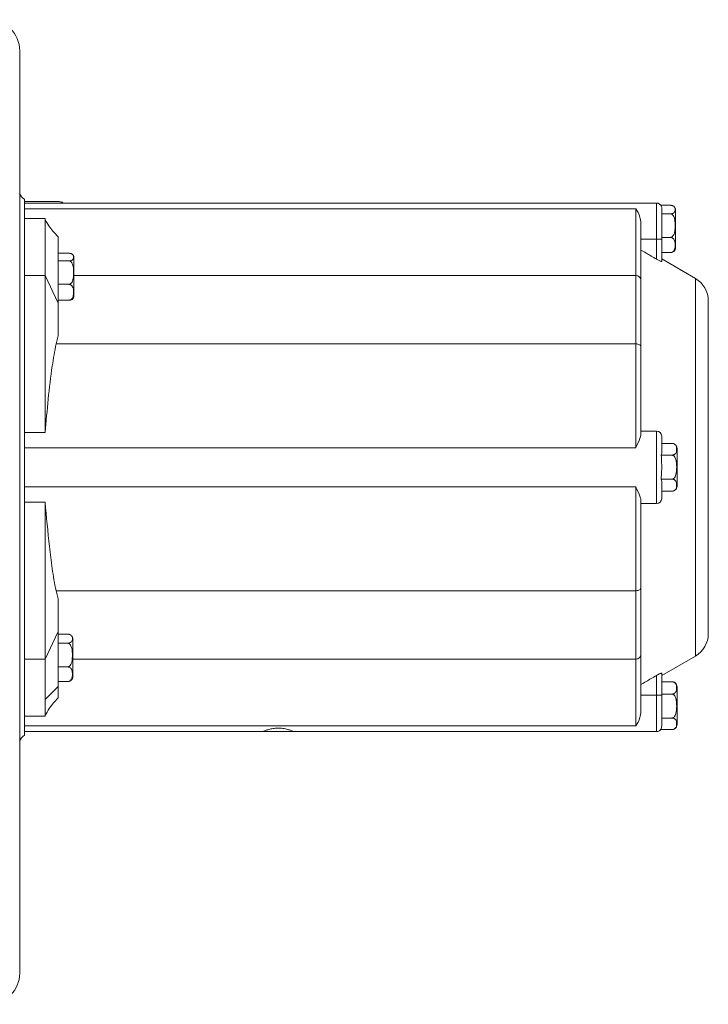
# Model space of a CAD drawing. Header units: millimetres. Extents: x 110 to 833, y 73 to 902.
# Tile 9 of 23: x 296 to 429, y 75 to 265. Entities that reach past the tile are written whole.
import ezdxf

# ---------------------------------------------------------------- set-up
doc = ezdxf.new("R2010")
doc.units = ezdxf.units.MM

msp = doc.modelspace()

# ---------------------------------------------------------------- linework, layer by layer
at = {"color": 7, "linetype": 'Continuous', "lineweight": 15}
for p, q in [((296.29, 259.23), (296.29, 81.23)), ((297.2, 127.13), (297.2, 230.58)), ((419.2, 229.85), (297.2, 229.85)), ((415.2, 228.74), (297.2, 228.74)), ((415.2, 215.85), (415.2, 228.74)), ((420.03, 229.41), (421.88, 229.41)), ((420.2, 228.78), (420.2, 227.9)), ((422.88, 225.43), (422.88, 228.47)), ((301.2, 226.85), (297.2, 226.85)), ((301.2, 226.85), (301.2, 215.85)), ((420.2, 227.77), (420.2, 227.9)), ((420.2, 227.65), (420.2, 227.77)), ((420.2, 227.77), (421.88, 227.77)), ((420.2, 227.65), (420.2, 222.85)), ((416.2, 225.95), (416.2, 215.01)), ((422.88, 221.23), (422.88, 225.43)), ((303.7, 223.35), (303.7, 210.55)), ((419.2, 222.85), (416.2, 222.85)), ((419.2, 222.85), (420.2, 222.85)), ((419.2, 219.02), (419.2, 222.85)), ((420.2, 223.21), (421.88, 223.21)), ((420.2, 222.85), (420.2, 218.6)), ((303.7, 220.15), (305.77, 220.15)), ((303.7, 218.69), (305.77, 218.69)), ((306.77, 216.35), (306.77, 219.24)), ((420.2, 220.29), (421.88, 220.29)), ((426.7, 215.3), (420.2, 219.05)), ((301.2, 215.85), (297.2, 215.85)), ((303.7, 210.55), (301.2, 215.85)), ((301.2, 215.85), (301.2, 185.57)), ((306.77, 212), (306.77, 216.35)), ((415.2, 202.66), (415.2, 215.85)), ((416.2, 215.01), (416.2, 202.12)), ((303.7, 214.16), (305.77, 214.16)), ((303.7, 211.1), (305.77, 211.1)), ((429.2, 178.85), (429.2, 210.96)), ((303.7, 210.55), (303.7, 204.21)), ((303.7, 204.21), (303.31, 202.66)), ((415.2, 202.66), (303.31, 202.66)), ((415.2, 182.64), (415.2, 202.66)), ((416.2, 202.12), (416.2, 185.13)), ((301.2, 185.57), (297.2, 185.57)), ((419.2, 185.85), (416.2, 185.85)), ((419.2, 171.85), (419.2, 185.85)), ((420.2, 184.85), (420.2, 181.54)), ((415.2, 182.64), (297.2, 182.64)), ((420.2, 183.47), (422.16, 183.47)), ((423.17, 178.88), (423.17, 182.47)), ((420.11, 181.19), (422.17, 181.19)), ((420.2, 178.87), (420.1, 176.57)), ((423.17, 175.23), (423.17, 178.88)), ((429.2, 146.74), (429.2, 178.85)), ((415.2, 175.06), (297.2, 175.06)), ((415.2, 155.04), (415.2, 175.06)), ((420.1, 176.57), (422.17, 176.57)), ((420.2, 176.2), (420.2, 172.85)), ((420.2, 174.23), (422.17, 174.23)), ((422.09, 174.24), (422.2, 174.23)), ((297.2, 172.13), (301.2, 172.13)), ((301.2, 172.13), (301.2, 141.85)), ((416.2, 172.57), (416.2, 155.58)), ((419.2, 171.85), (416.2, 171.85)), ((415.2, 155.04), (303.31, 155.04)), ((303.31, 155.04), (303.7, 153.5)), ((415.2, 141.85), (415.2, 155.04)), ((416.2, 155.58), (416.2, 142.69)), ((303.7, 153.5), (303.7, 147.15)), ((303.7, 147.15), (301.2, 141.85)), ((303.7, 147.15), (303.7, 136.55)), ((303.7, 146.66), (305.54, 146.66)), ((303.7, 144.91), (305.54, 144.91)), ((306.54, 142.57), (306.54, 145.7)), ((306.54, 138.46), (306.54, 142.57)), ((416.2, 142.69), (416.2, 131.76)), ((301.2, 141.85), (297.2, 141.85)), ((301.2, 141.85), (301.2, 134.07)), ((415.2, 128.97), (415.2, 141.85)), ((420.2, 138.66), (426.7, 142.41)), ((303.7, 140.33), (305.54, 140.33)), ((420.2, 139.11), (420.2, 134.85)), ((303.7, 137.51), (305.54, 137.51)), ((419.2, 134.85), (419.2, 138.68)), ((420.2, 137.47), (422.17, 137.47)), ((422.51, 137.41), (422.46, 137.43)), ((301.2, 134.07), (303.7, 136.55)), ((303.7, 136.55), (303.7, 134.35)), ((420.2, 135.09), (422.17, 135.09)), ((423.17, 132.79), (423.17, 136.47)), ((301.2, 134.07), (301.2, 130.85)), ((419.2, 134.85), (416.2, 134.85)), ((419.2, 134.85), (420.2, 134.85)), ((420.2, 134.85), (420.2, 128.99)), ((423.17, 129.23), (423.17, 132.79)), ((301.2, 130.85), (297.2, 130.85)), ((420.2, 130.47), (422.17, 130.47)), ((415.2, 128.97), (297.2, 128.97)), ((297.2, 127.85), (343.2, 127.85)), ((343.2, 127.85), (349.2, 127.85)), ((349.2, 127.85), (419.2, 127.85)), ((419.99, 128.23), (422.17, 128.23)), ((422.46, 128.28), (422.57, 128.32))]:
    msp.add_line(p, q, dxfattribs=at)
at = {"color": 8, "linetype": 'Continuous', "lineweight": 15}
for p, q in [((419.2, 222.85), (419.2, 229.85)), ((415.2, 215.85), (306.77, 215.85)), ((426.7, 142.41), (426.7, 215.3)), ((415.2, 141.85), (306.54, 141.85)), ((419.2, 127.85), (419.2, 134.85))]:
    msp.add_line(p, q, dxfattribs=at)
at = {"color": 7, "linetype": 'Continuous', "lineweight": 15, "flags": 128}
for points in [[(416.2, 202.12), (416.18, 202.23), (416.13, 202.33), (416.03, 202.42), (415.91, 202.5), (415.76, 202.57), (415.58, 202.62), (415.4, 202.65), (415.2, 202.66)], [(415.2, 155.04), (415.4, 155.05), (415.58, 155.08), (415.76, 155.13), (415.91, 155.2), (416.03, 155.28), (416.13, 155.37), (416.18, 155.48), (416.2, 155.58)]]:
    msp.add_lwpolyline(points, dxfattribs=at)
at = {"color": 7, "linetype": 'Continuous', "lineweight": 15}
for centre, radius, start, end in [((290.29, 259.23), 6, 0, 90), ((419.2, 228.85), 1, 16.2198, 90), ((421.88, 228.47), 1, 0, 41.5802), ((421.88, 221.23), 1, 318.4518, 0), ((305.77, 219.24), 1, 0, 37.7701), ((415.28, 214.92), 0.931, 5.3671, 94.5113), ((424.2, 210.96), 5, 0, 60), ((305.77, 212), 1, 322.319, 0), ((419.2, 184.85), 1, 0, 90), ((422.17, 182.47), 1, 69.7248, 96.9958), ((422.17, 182.47), 1, 0, 54.3654), ((422.17, 175.23), 1, 305.5462, 0), ((419.2, 172.85), 1, 270, 360), ((305.54, 145.7), 1, 0, 40.5983), ((424.2, 146.74), 5, 300, 0), ((415.28, 142.78), 0.931, 265.4887, 354.6329), ((305.54, 138.46), 1, 315.0104, 0), ((422.17, 136.47), 1, 0, 55.9436), ((422.17, 129.23), 1, 307.7858, 0), ((419.2, 128.85), 1, 270, 324.7041), ((290.29, 81.23), 6, 270, 0)]:
    msp.add_arc(centre, radius, start, end, dxfattribs=at)
for centre, major_axis, start_param, end_param in [((298.19, 232.32), (1.42, 1.42), 2.670647, 3.409685), ((298.19, 125.39), (-1.42, 1.42), 6.015093, 6.754131)]:
    msp.add_ellipse(centre, major_axis=major_axis, ratio=0.998783, start_param=start_param, end_param=end_param, dxfattribs=at)
for points, knots in [([(304.04, 230.11), (303.96, 230.12), (303.8, 230.13), (303.22, 230.14), (302.51, 230.14), (301.77, 230.14), (300.71, 230.14), (299.33, 230.14), (297.8, 230.14), (297.2, 230.14)], [0, 0, 0, 0, 0.165837, 0.316111, 0.447081, 0.555375, 0.642583, 0.858513, 1, 1, 1, 1]), ([(304.04, 230.11), (304.25, 230.07), (304.49, 230.02), (304.68, 229.87), (304.71, 229.85)], [0, 0, 0, 0, 0.85136, 1, 1, 1, 1]), ([(415.2, 228.74), (415.2, 228.74), (415.5, 228.31), (416.02, 227.48), (416.15, 226.35), (416.2, 225.95)], [0, 0, 0, 0, 0.004269, 0.641556, 1, 1, 1, 1]), ([(420.2, 228.78), (420.21, 228.9), (420.23, 229.01), (420.16, 229.13), (420.16, 229.13)], [0, 0, 0, 0, 0.990812, 1, 1, 1, 1]), ([(421.88, 229.41), (421.94, 229.41), (422.06, 229.4), (422.25, 229.37), (422.46, 229.28), (422.75, 229.06), (422.82, 228.7), (422.8, 228.32), (422.65, 228.05), (422.46, 227.9), (422.26, 227.82), (422.07, 227.78), (421.94, 227.78), (421.88, 227.77)], [0, 0, 0, 0, 0.032769, 0.065433, 0.117649, 0.205176, 0.449554, 0.679382, 0.796591, 0.879895, 0.928253, 0.966549, 1, 1, 1, 1]), ([(303.7, 223.35), (303.35, 223.7), (302.7, 224.35), (301.86, 225.47), (301.42, 226.26), (301.2, 226.67)], [0, 0, 0, 0, 0.363582, 0.672005, 1, 1, 1, 1]), ([(421.88, 227.77), (421.91, 227.77), (422, 227.77), (422.16, 227.71), (422.36, 227.54), (422.6, 227.17), (422.78, 226.46), (422.82, 225.49), (422.78, 224.57), (422.62, 223.89), (422.43, 223.53), (422.22, 223.32), (422.05, 223.23), (421.93, 223.22), (421.88, 223.21)], [0, 0, 0, 0, 0.01706, 0.048486, 0.092735, 0.161201, 0.291895, 0.499919, 0.708553, 0.812676, 0.890529, 0.935923, 0.972601, 1, 1, 1, 1]), ([(421.88, 223.21), (421.94, 223.21), (422.06, 223.2), (422.25, 223.13), (422.46, 222.99), (422.75, 222.58), (422.82, 221.94), (422.8, 221.27), (422.65, 220.79), (422.46, 220.52), (422.26, 220.38), (422.07, 220.31), (421.94, 220.3), (421.88, 220.29)], [0, 0, 0, 0, 0.032769, 0.065433, 0.117649, 0.205176, 0.449554, 0.679382, 0.796591, 0.879895, 0.928253, 0.966549, 1, 1, 1, 1]), ([(416.2, 220.78), (416.86, 220.39), (417.86, 219.81), (418.86, 219.22), (419.2, 219.02)], [0, 0, 0, 0, 0.657429, 1, 1, 1, 1]), ([(421.88, 220.29), (421.94, 220.29), (422.06, 220.3), (422.25, 220.34), (422.45, 220.42), (422.6, 220.51), (422.62, 220.57), (422.62, 220.57)], [0, 0, 0, 0, 0.152006, 0.303528, 0.545743, 0.95176, 1, 1, 1, 1]), ([(305.77, 220.15), (305.83, 220.14), (305.95, 220.14), (306.14, 220.11), (306.35, 220.03), (306.64, 219.83), (306.71, 219.51), (306.69, 219.17), (306.54, 218.93), (306.36, 218.8), (306.15, 218.73), (305.96, 218.69), (305.83, 218.69), (305.77, 218.69)], [0, 0, 0, 0, 0.032769, 0.065433, 0.117649, 0.205176, 0.449554, 0.679382, 0.796591, 0.879895, 0.928253, 0.966549, 1, 1, 1, 1]), ([(305.77, 218.69), (305.8, 218.69), (305.89, 218.68), (306.05, 218.62), (306.25, 218.46), (306.49, 218.09), (306.67, 217.39), (306.71, 216.42), (306.67, 215.51), (306.51, 214.83), (306.32, 214.47), (306.12, 214.27), (305.94, 214.18), (305.82, 214.17), (305.77, 214.16)], [0, 0, 0, 0, 0.01706, 0.048486, 0.092735, 0.161201, 0.291895, 0.499919, 0.708553, 0.812676, 0.890529, 0.935923, 0.972601, 1, 1, 1, 1]), ([(420.2, 218.6), (420.19, 218.59), (420.18, 218.57), (420.04, 218.6), (419.85, 218.68), (419.59, 218.81), (419.36, 218.93), (419.23, 219), (419.2, 219.02)], [0, 0, 0, 0, 0.177224, 0.3544907, 0.532375, 0.7248441, 0.9428041, 1, 1, 1, 1]), ([(305.77, 214.16), (305.83, 214.16), (305.95, 214.15), (306.14, 214.08), (306.35, 213.93), (306.64, 213.5), (306.71, 212.82), (306.69, 212.12), (306.54, 211.61), (306.36, 211.34), (306.15, 211.19), (305.96, 211.11), (305.83, 211.1), (305.77, 211.1)], [0, 0, 0, 0, 0.032769, 0.065433, 0.117649, 0.205176, 0.449554, 0.679382, 0.796591, 0.879895, 0.928253, 0.966549, 1, 1, 1, 1]), ([(305.77, 211.1), (305.83, 211.1), (305.95, 211.1), (306.14, 211.14), (306.35, 211.21), (306.51, 211.3), (306.53, 211.38), (306.54, 211.41)], [0, 0, 0, 0, 0.130877, 0.261336, 0.469883, 0.819462, 1, 1, 1, 1]), ([(303.31, 202.66), (303.05, 201.25), (302.4, 197.71), (301.77, 192.01), (301.39, 187.72), (301.2, 185.57)], [0, 0, 0, 0, 0.249317, 0.624515, 1, 1, 1, 1]), ([(416.2, 185.13), (416.15, 184.9), (416.02, 184.25), (415.5, 183.3), (415.2, 182.64), (415.2, 182.64)], [0, 0, 0, 0, 0.358444, 0.995731, 1, 1, 1, 1]), ([(422.17, 183.47), (422.23, 183.47), (422.35, 183.46), (422.54, 183.41), (422.75, 183.29), (423.04, 182.98), (423.11, 182.47), (423.09, 181.95), (422.94, 181.57), (422.76, 181.37), (422.55, 181.26), (422.36, 181.2), (422.23, 181.19), (422.17, 181.19)], [0, 0, 0, 0, 0.032769, 0.065433, 0.117649, 0.205176, 0.449554, 0.679382, 0.796591, 0.879895, 0.928253, 0.966549, 1, 1, 1, 1]), ([(420.2, 181.54), (420.19, 181.44), (420.18, 181.32), (420.12, 181.21), (420.11, 181.19)], [0, 0, 0, 0, 0.843395, 1, 1, 1, 1]), ([(420.11, 181.19), (420.15, 180.55), (420.21, 179.8), (420.2, 179.04), (420.2, 178.91)], [0, 0, 0, 0, 0.836601, 1, 1, 1, 1]), ([(422.17, 181.19), (422.2, 181.19), (422.29, 181.18), (422.45, 181.12), (422.66, 180.96), (422.89, 180.58), (423.07, 179.86), (423.11, 178.88), (423.07, 177.94), (422.91, 177.25), (422.72, 176.88), (422.52, 176.68), (422.34, 176.58), (422.22, 176.57), (422.17, 176.57)], [0, 0, 0, 0, 0.01706, 0.048486, 0.092735, 0.161201, 0.291895, 0.499919, 0.708553, 0.812676, 0.890529, 0.935923, 0.972601, 1, 1, 1, 1]), ([(415.2, 175.06), (415.2, 175.06), (415.5, 174.4), (416.02, 173.45), (416.15, 172.8), (416.2, 172.57)], [0, 0, 0, 0, 0.004269, 0.641556, 1, 1, 1, 1]), ([(420.1, 176.57), (420.13, 176.52), (420.19, 176.39), (420.2, 176.27), (420.2, 176.2)], [0, 0, 0, 0, 0.438971, 1, 1, 1, 1]), ([(422.17, 176.57), (422.23, 176.57), (422.35, 176.56), (422.54, 176.51), (422.75, 176.39), (423.04, 176.07), (423.11, 175.55), (423.09, 175.01), (422.94, 174.63), (422.76, 174.42), (422.55, 174.3), (422.36, 174.24), (422.23, 174.24), (422.17, 174.23)], [0, 0, 0, 0, 0.032769, 0.065433, 0.117649, 0.205176, 0.449554, 0.679382, 0.796591, 0.879895, 0.928253, 0.966549, 1, 1, 1, 1]), ([(301.2, 172.13), (301.45, 169.28), (301.83, 164.99), (302.46, 160.01), (302.89, 157.16), (303.17, 155.75), (303.31, 155.04)], [0, 0, 0, 0, 0.499555, 0.749613, 0.874762, 1, 1, 1, 1]), ([(305.54, 146.66), (305.6, 146.66), (305.72, 146.65), (305.9, 146.61), (306.12, 146.52), (306.4, 146.28), (306.48, 145.9), (306.46, 145.49), (306.31, 145.21), (306.12, 145.05), (305.92, 144.96), (305.73, 144.92), (305.6, 144.91), (305.54, 144.91)], [0, 0, 0, 0, 0.0327688, 0.0654333, 0.117649, 0.2051764, 0.4495538, 0.6793825, 0.796591, 0.8798946, 0.9282528, 0.9665493, 1, 1, 1, 1]), ([(305.54, 144.91), (305.57, 144.91), (305.66, 144.9), (305.82, 144.85), (306.02, 144.68), (306.26, 144.31), (306.44, 143.6), (306.48, 142.62), (306.44, 141.69), (306.28, 141.01), (306.09, 140.65), (305.88, 140.44), (305.7, 140.35), (305.59, 140.34), (305.54, 140.33)], [0, 0, 0, 0, 0.01706, 0.048486, 0.092735, 0.161201, 0.291895, 0.499919, 0.708553, 0.812676, 0.890529, 0.935923, 0.972601, 1, 1, 1, 1]), ([(305.54, 140.33), (305.6, 140.33), (305.72, 140.32), (305.9, 140.26), (306.12, 140.12), (306.4, 139.73), (306.48, 139.1), (306.46, 138.45), (306.31, 137.98), (306.12, 137.73), (305.92, 137.59), (305.73, 137.52), (305.6, 137.51), (305.54, 137.51)], [0, 0, 0, 0, 0.032769, 0.065433, 0.117649, 0.205176, 0.449554, 0.679382, 0.796591, 0.879895, 0.928253, 0.966549, 1, 1, 1, 1]), ([(419.2, 138.68), (419.32, 138.75), (419.56, 138.89), (419.89, 139.04), (420.11, 139.12), (420.19, 139.13), (420.2, 139.11), (420.2, 139.11)], [0, 0, 0, 0, 0.250637, 0.5024844, 0.7217897, 0.9098238, 1, 1, 1, 1]), ([(305.54, 137.51), (305.6, 137.51), (305.72, 137.51), (305.9, 137.55), (306.11, 137.63), (306.19, 137.71), (306.24, 137.76)], [0, 0, 0, 0, 0.170399, 0.340256, 0.61178, 1, 1, 1, 1]), ([(419.2, 138.68), (418.86, 138.48), (417.86, 137.9), (416.86, 137.31), (416.2, 136.93)], [0, 0, 0, 0, 0.342571, 1, 1, 1, 1]), ([(422.17, 137.47), (422.23, 137.47), (422.35, 137.46), (422.54, 137.4), (422.75, 137.29), (423.04, 136.96), (423.11, 136.43), (423.09, 135.88), (422.94, 135.49), (422.75, 135.28), (422.55, 135.16), (422.36, 135.1), (422.23, 135.09), (422.17, 135.09)], [0, 0, 0, 0, 0.0327688, 0.0654333, 0.117649, 0.2051764, 0.4495538, 0.6793825, 0.796591, 0.8798946, 0.9282528, 0.9665493, 1, 1, 1, 1]), ([(422.46, 137.42), (422.42, 137.43), (422.34, 137.46), (422.23, 137.47), (422.17, 137.47)], [0, 0, 0, 0, 0.41772, 1, 1, 1, 1]), ([(422.17, 135.09), (422.2, 135.09), (422.29, 135.08), (422.45, 135.02), (422.65, 134.86), (422.89, 134.48), (423.07, 133.76), (423.11, 132.78), (423.07, 131.84), (422.91, 131.16), (422.72, 130.79), (422.51, 130.58), (422.34, 130.49), (422.22, 130.48), (422.17, 130.47)], [0, 0, 0, 0, 0.01706, 0.048486, 0.092735, 0.161201, 0.291895, 0.499919, 0.708553, 0.812676, 0.890529, 0.935923, 0.972601, 1, 1, 1, 1]), ([(301.2, 130.9), (301.46, 131.38), (301.92, 132.27), (302.82, 133.39), (303.41, 134.03), (303.7, 134.35)], [0, 0, 0, 0, 0.375481, 0.69038, 1, 1, 1, 1]), ([(416.2, 131.76), (416.15, 131.35), (416.02, 130.22), (415.5, 129.39), (415.2, 128.97), (415.2, 128.97)], [0, 0, 0, 0, 0.358444, 0.995731, 1, 1, 1, 1]), ([(422.17, 130.47), (422.23, 130.47), (422.35, 130.46), (422.54, 130.41), (422.75, 130.3), (423.04, 129.99), (423.11, 129.49), (423.09, 128.98), (422.94, 128.61), (422.75, 128.41), (422.55, 128.3), (422.36, 128.24), (422.23, 128.24), (422.17, 128.23)], [0, 0, 0, 0, 0.0327688, 0.0654333, 0.117649, 0.2051764, 0.4495538, 0.6793825, 0.796591, 0.8798946, 0.9282528, 0.9665493, 1, 1, 1, 1]), ([(349.2, 127.85), (349.2, 127.85), (349.19, 127.85), (349.05, 127.92), (348.56, 128.11), (347.82, 128.34), (346.87, 128.52), (345.86, 128.54), (344.94, 128.42), (344.14, 128.21), (343.52, 127.99), (343.23, 127.86), (343.21, 127.85), (343.2, 127.85)], [0, 0, 0, 0, 0.017359, 0.115779, 0.215263, 0.322008, 0.433087, 0.537147, 0.633595, 0.73369, 0.842621, 0.952683, 1, 1, 1, 1]), ([(420.2, 128.99), (420.2, 128.86), (420.2, 128.6), (420.06, 128.35), (419.99, 128.23)], [0, 0, 0, 0, 0.520834, 1, 1, 1, 1])]:
    msp.add_open_spline(points, degree=3, knots=knots, dxfattribs=at)

doc.saveas('drawing.dxf')
